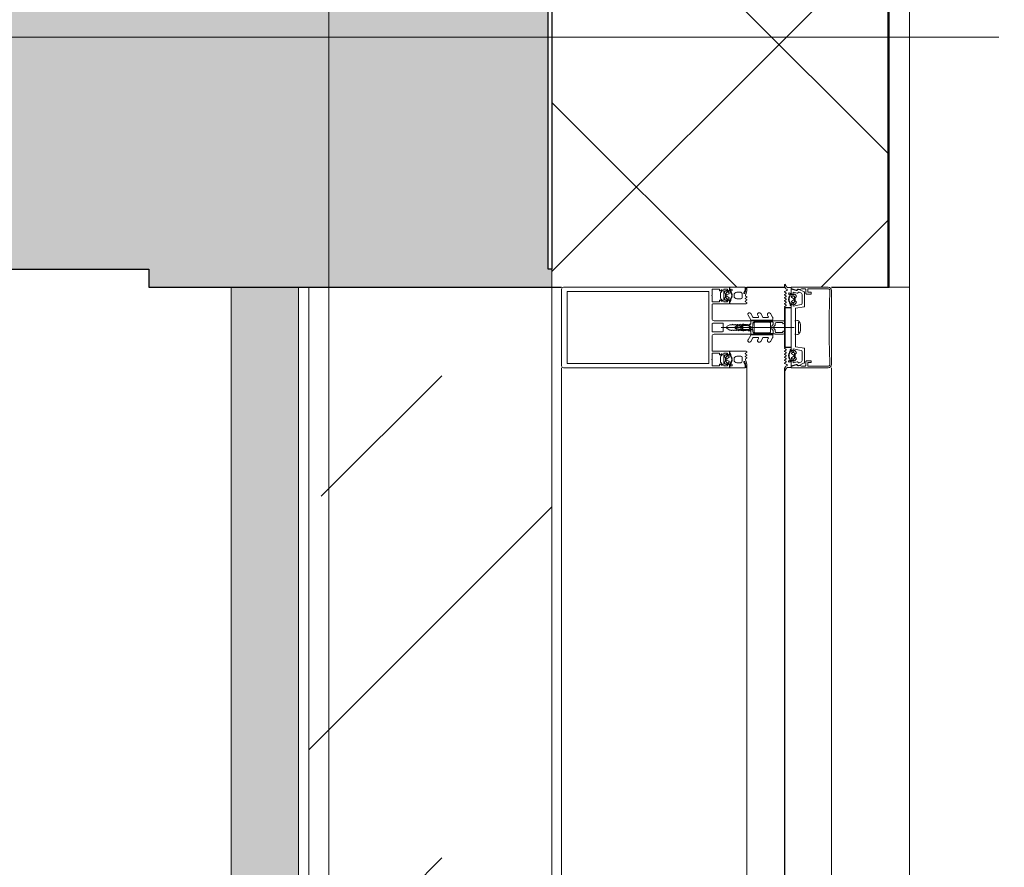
# Model space of a CAD drawing. Header units: millimetres. Extents: x -2764 to 55441, y -2158 to 22251.
# Tile 56 of 70: x 29770 to 30503, y 9782 to 10413. Entities that reach past the tile are written whole.
import ezdxf

# ---------------------------------------------------------------- set-up
doc = ezdxf.new("R2010")
doc.units = ezdxf.units.MM
doc.linetypes.add('Grid Line 1_2_', pattern=[2222.5, 1270, -317.5, 317.5, -317.5])
for name, color, linetype, lineweight in [('_Beyond_', 7, 'Continuous', 9), ('Common Edges', 7, 'Continuous', 9), ('Curtain Panels', 7, 'Continuous', 9), ('Curtain Panels-1', 7, 'Continuous', 18), ('Curtain Wall Mullions', 7, 'Continuous', 9), ('Detail Items', 7, 'Continuous', 9), ('Generic Models', 7, 'Continuous', 9), ('Grids-1', 7, 'Grid Line 1_2_', 9), ('Railings', 7, 'Continuous', 9), ('Rails', 7, 'Continuous', 9), ('Walls', 7, 'Continuous', 9), ('Walls-1', 7, 'Continuous', 25)]:
    doc.layers.add(name, color=color, linetype=linetype, lineweight=lineweight)
for name, color, linetype, lineweight, true_color in [('Color Fill-1', 7, 'Continuous', 9, 0xba7474), ('Cut Pattern-2', 7, 'Continuous', 9, 0x787878), ('Cut Pattern-4', 9, 'Continuous', 9, 0x808080), ('Railings-1', 7, 'Continuous', 9, 0xbd9e5e)]:
    doc.layers.add(name, color=color, linetype=linetype, lineweight=lineweight, true_color=true_color)

# ---------------------------------------------------------------- blocks, each defined once
blk = doc.blocks.new('System Panel - Glazed-1951105-3 Korruse põrandate  plaan')
at = {"layer": 'Curtain Panels-1'}
for p, q in [((565, 28), (-565, 28)), ((-565, 0), (565, 0))]:
    blk.add_line(p, q, dxfattribs=at)
blk = doc.blocks.new('Rectangular Mullion - HI_CovCap-30mm_Mull-125mm-V8-3 Korruse põrandate  plaan')
at = {"layer": 'Detail Items'}
for p, q in [((-30, 164.5), (-30, 151)), ((28.5, 166), (-28.5, 166)), ((30, 151), (30, 164.5)), ((-30, 157.89), (-30, 58.59)), ((-26.9, 157.89), (-26.9, 58.59)), ((26.9, 157.89), (26.9, 58.59)), ((30, 157.89), (30, 58.59)), ((-17.61, 41.5), (-17.61, 53.5)), ((-17.11, 54), (-6.51, 54)), ((-5.01, 52.5), (-5.01, 25.5)), ((-3.21, 53.5), (-3.21, 46.1)), ((2.69, 54), (-2.71, 54)), ((3.19, 46.1), (3.19, 53.5)), ((4.99, 25.5), (4.99, 52.5)), ((6.49, 54), (17.09, 54)), ((17.59, 53.5), (17.59, 41.5)), ((-26.77, 44.51), (-27.59, 43.54)), ((-27.25, 46.35), (-26.19, 47.41)), ((-25.48, 47.7), (-22.14, 47.7)), ((-22.66, 44), (-24.96, 44)), ((-21.43, 47.41), (-20.37, 46.35)), ((-20.03, 43.54), (-20.85, 44.51)), ((-2.71, 45.6), (2.69, 45.6)), ((0, -6.94), (0, 47.27)), ((20.01, 43.54), (20.83, 44.51)), ((20.35, 46.35), (21.41, 47.41)), ((22.12, 47.7), (25.46, 47.7)), ((22.64, 44), (24.94, 44)), ((26.17, 47.41), (27.23, 46.35)), ((26.75, 44.51), (27.57, 43.54)), ((-27.3, 40.8), (-27.91, 40.8)), ((-27.91, 40.2), (-26.62, 40.2)), ((-27.28, 39.59), (-27.56, 39.1)), ((-26.21, 42.9), (-26.21, 41.7)), ((-26.08, 39.62), (-26.09, 39.77)), ((-24.51, 43.4), (-25.71, 43.4)), ((-25.71, 41.2), (-25.43, 41.2)), ((-25.48, 39.51), (-25.67, 39.4)), ((-25.17, 41.35), (-24.25, 42.95)), ((-24.98, 39.2), (-25.03, 39.33)), ((-24.34, 39.22), (-24.48, 39.08)), ((-24.21, 37.6), (-23.41, 37.6)), ((-23.78, 39.04), (-23.85, 39.17)), ((-23.37, 42.95), (-22.44, 41.35)), ((-23.16, 39.23), (-23.26, 39.06)), ((-21.91, 43.4), (-23.11, 43.4)), ((-22.57, 39.21), (-22.68, 39.31)), ((-22.18, 41.2), (-21.91, 41.2)), ((-22.03, 39.56), (-22.08, 39.36)), ((-21.46, 39.68), (-21.6, 39.75)), ((-21.41, 41.7), (-21.41, 42.9)), ((-19.65, 40.8), (-20.3, 40.8)), ((19.63, 40.8), (20.28, 40.8)), ((21.39, 41.7), (21.39, 42.9)), ((21.45, 39.68), (21.59, 39.75)), ((21.89, 43.4), (23.09, 43.4)), ((22.17, 41.2), (21.89, 41.2)), ((22.01, 39.56), (22.06, 39.36)), ((23.35, 42.95), (22.43, 41.35)), ((22.56, 39.21), (22.66, 39.31)), ((23.15, 39.23), (23.25, 39.06)), ((24.19, 37.6), (23.39, 37.6)), ((23.76, 39.04), (23.84, 39.17)), ((25.16, 41.35), (24.23, 42.95)), ((24.33, 39.22), (24.47, 39.08)), ((24.49, 43.4), (25.69, 43.4)), ((24.96, 39.2), (25.01, 39.33)), ((25.69, 41.2), (25.42, 41.2)), ((25.47, 39.51), (25.65, 39.4)), ((26.06, 39.62), (26.07, 39.77)), ((26.19, 42.9), (26.19, 41.7)), ((27.89, 40.2), (26.61, 40.2)), ((27.26, 39.59), (27.55, 39.1)), ((27.29, 40.8), (27.89, 40.8)), ((-28.11, 29.29), (-25.9, 30.27)), ((-26.21, 32.6), (-26.21, 35.6)), ((-22.41, 31.6), (-25.21, 31.6)), ((-21.41, 35.6), (-21.41, 32.6)), ((-2.25, 31), (-2.46, 30.87)), ((-2.46, 30.53), (-2.26, 30.41)), ((-1.89, 34.49), (-2.11, 32.75)), ((-0.87, 36.5), (-1.7, 35.06)), ((-1.34, 33.68), (-1.33, 33.78)), ((-1.25, 31.1), (0.73, 31.1)), ((-1.12, 34.47), (-0.44, 35.65)), ((-0.61, 32.5), (-0.61, 32.42)), ((0.84, 33), (-0.11, 33)), ((0.43, 35.65), (1.11, 34.47)), ((0.59, 32.3), (0.92, 32.3)), ((1.01, 31.78), (0.73, 32.06)), ((1.69, 35.06), (0.86, 36.5)), ((1.32, 33.78), (1.33, 33.68)), ((2.09, 32.75), (1.88, 34.49)), ((2.44, 30.87), (2.23, 31)), ((2.24, 30.41), (2.44, 30.53)), ((21.39, 35.6), (21.39, 32.6)), ((22.39, 31.6), (25.19, 31.6)), ((28.09, 29.29), (25.88, 30.27)), ((26.19, 32.6), (26.19, 35.6)), ((-29.81, 29.2), (-28.52, 29.2)), ((-29.77, 28.3), (-29.77, 28.2)), ((-29.57, 28), (-28.9, 28)), ((-28.56, 28.9), (-29.17, 28.9)), ((-23.43, 28.95), (-22.97, 28.15)), ((-22.45, 28.15), (-21.96, 28.99)), ((-21.25, 28.99), (-20.77, 28.15)), ((-20.25, 28.15), (-19.76, 28.99)), ((-19.05, 28.99), (-18.56, 28.15)), ((-7.76, 23.52), (-10.34, 25.01)), ((-9.08, 27.17), (-5.66, 25.19)), ((-7.51, 19.84), (-7.51, 23.08)), ((-5.41, 9.3), (-5.41, 24.76)), ((-4.51, 25), (-3.51, 25)), ((-3.91, 22), (-3.91, 11)), ((-3.41, 22.5), (3.39, 22.5)), ((-3.31, 23.5), (-1.91, 23.5)), ((-1.71, 23.7), (-1.71, 24.9)), ((-1.41, 24.49), (-1.41, 23.99)), ((-1.11, 23.82), (-0.51, 24.17)), ((0.29, 26.2), (-1.1, 26.2)), ((0.42, 25), (0.19, 25)), ((0.33, 25.28), (0.58, 25.52)), ((0.49, 24.17), (1.41, 23.63)), ((1.91, 23.5), (3.29, 23.5)), ((3.49, 25), (4.49, 25)), ((3.89, 11), (3.89, 22)), ((4.29, 22.5), (4.29, 9.4)), ((5.39, 24.76), (5.39, 9.3)), ((5.64, 25.19), (9.07, 27.17)), ((7.49, 23.08), (7.49, 19.84)), ((10.32, 25.01), (7.74, 23.52)), ((19.03, 28.99), (18.54, 28.15)), ((20.23, 28.15), (19.74, 28.99)), ((21.24, 28.99), (20.75, 28.15)), ((22.44, 28.15), (21.95, 28.99)), ((23.42, 28.95), (22.96, 28.15)), ((29.79, 29.2), (28.5, 29.2)), ((28.54, 28.9), (29.15, 28.9)), ((29.55, 28), (28.88, 28)), ((29.75, 28.3), (29.75, 28.2)), ((-7.76, 16.23), (-10.42, 17.77)), ((-9.08, 19.88), (-8.26, 19.41)), ((-7.51, 12.55), (-7.51, 15.8)), ((7.49, 15.8), (7.49, 12.55)), ((10.4, 17.77), (7.74, 16.23)), ((8.24, 19.41), (9.07, 19.88)), ((-7.62, 8.87), (-10.42, 10.48)), ((-9.08, 12.6), (-8.26, 12.12)), ((-5.91, 8.8), (-7.37, 8.8)), ((-2.72, 8.4), (-4.03, 8.4)), ((3.39, 10.5), (-3.41, 10.5)), ((-1.7, 9), (-2.01, 8.69)), ((-1.43, 7.29), (-0.71, 8.01)), ((0.7, 8.01), (1.41, 7.29)), ((1.99, 8.69), (1.69, 9)), ((3.29, 8.4), (2.7, 8.4)), ((7.36, 8.8), (5.89, 8.8)), ((10.4, 10.48), (7.61, 8.87)), ((8.24, 12.12), (9.07, 12.6)), ((-5.01, 1), (-5.01, 6.7)), ((-3.71, 1.7), (-3.71, 6)), ((-2.71, 7), (-2.14, 7)), ((2.12, 7), (2.69, 7)), ((3.69, 6), (3.69, 1.7)), ((-30.99, -0.01), (-31.87, -0.01)), ((-26.75, -0.18), (-27.63, -1.7)), ((-25.73, -1.02), (-26.24, -0.17)), ((-23.82, -4.2), (-25.1, -4.2)), ((-25.1, -4.8), (-24.5, -4.8)), ((-24.55, -0.17), (-25.05, -1.02)), ((-24.75, -3.1), (-24.47, -3.59)), ((-23.53, -1.02), (-24.03, -0.17)), ((-23.4, -6.9), (-23.4, -5.7)), ((-23.28, -3.77), (-23.27, -3.62)), ((-22.9, -5.2), (-22.62, -5.2)), ((-22.86, -3.4), (-22.68, -3.51)), ((-22.36, -0.17), (-22.85, -1.02)), ((-22.36, -5.35), (-21.44, -6.95)), ((-22.22, -3.33), (-22.17, -3.2)), ((-21.34, -1.03), (-21.84, -0.17)), ((-21.68, -3.08), (-21.53, -3.22)), ((-21.05, -3.17), (-20.97, -3.04)), ((-20.16, -0.17), (-20.65, -1.02)), ((-20.56, -6.95), (-19.64, -5.35)), ((-20.46, -3.06), (-20.36, -3.23)), ((-19.87, -3.31), (-19.76, -3.21)), ((-19.14, -1.03), (-19.64, -0.17)), ((-19.38, -5.2), (-19.1, -5.2)), ((-19.27, -3.36), (-19.22, -3.56)), ((-18.79, -3.75), (-18.66, -3.68)), ((-18.6, -5.7), (-18.6, -6.9)), ((-17.96, -0.17), (-18.45, -1.03)), ((-17.49, -4.8), (-16.84, -4.8)), ((-16.96, -0.98), (-17.44, -0.17)), ((-15.75, -0.16), (-16.23, -0.99)), ((-3.66, 0), (-4.01, 0)), ((3.99, 0), (3.64, 0)), ((15.75, -0.16), (16.23, -0.99)), ((17.49, -4.8), (16.84, -4.8)), ((16.96, -0.98), (17.44, -0.17)), ((17.96, -0.17), (18.45, -1.03)), ((18.6, -5.7), (18.6, -6.9)), ((18.79, -3.75), (18.66, -3.68)), ((19.38, -5.2), (19.1, -5.2)), ((19.14, -1.03), (19.64, -0.17)), ((19.27, -3.36), (19.22, -3.56)), ((20.56, -6.95), (19.64, -5.35)), ((19.87, -3.31), (19.76, -3.21)), ((20.16, -0.17), (20.65, -1.02)), ((20.46, -3.06), (20.36, -3.23)), ((21.05, -3.17), (20.97, -3.04)), ((21.34, -1.03), (21.84, -0.17)), ((22.36, -5.35), (21.44, -6.95)), ((21.68, -3.08), (21.53, -3.22)), ((22.22, -3.33), (22.17, -3.2)), ((22.36, -0.17), (22.85, -1.02)), ((22.9, -5.2), (22.62, -5.2)), ((22.86, -3.4), (22.68, -3.51)), ((23.28, -3.77), (23.27, -3.62)), ((23.4, -6.9), (23.4, -5.7)), ((23.53, -1.02), (24.03, -0.17)), ((23.82, -4.2), (25.1, -4.2)), ((24.75, -3.1), (24.47, -3.59)), ((25.1, -4.8), (24.5, -4.8)), ((24.55, -0.17), (25.05, -1.02)), ((25.73, -1.02), (26.24, -0.17)), ((26.75, -0.18), (27.63, -1.7)), ((30.99, -0.01), (31.87, -0.01)), ((-26.45, -14.61), (-28.44, -10.34)), ((-26.31, -10.89), (-25.55, -12.52)), ((-24.78, -7.54), (-23.96, -8.51)), ((-24.64, -13.1), (-18.02, -13.1)), ((-21.7, -7.4), (-22.9, -7.4)), ((-22.15, -8), (-19.85, -8)), ((-19.1, -7.4), (-20.3, -7.4)), ((-18.04, -8.51), (-17.22, -7.54)), ((-14.42, -8.4), (-15.5, -14.49)), ((-5.25, -8.15), (-14.13, -8.15)), ((-0.25, -8.15), (-4.75, -8.15)), ((-4.08, -10.38), (4.08, -10.38)), ((2.26, -11.86), (-2.26, -11.86)), ((4.75, -8.15), (0.25, -8.15)), ((14.13, -8.15), (5.25, -8.15)), ((15.5, -14.49), (14.42, -8.4)), ((18.04, -8.51), (17.22, -7.54)), ((18.02, -13.1), (24.64, -13.1)), ((19.1, -7.4), (20.3, -7.4)), ((22.15, -8), (19.85, -8)), ((21.7, -7.4), (22.9, -7.4)), ((24.78, -7.54), (23.96, -8.51)), ((25.55, -12.52), (26.31, -10.89)), ((28.44, -10.34), (26.45, -14.61)), ((-25.4, -15.9), (-28.2, -15.9)), ((-15.99, -14.9), (-26, -14.9)), ((26, -14.9), (15.99, -14.9)), ((28.2, -15.9), (25.4, -15.9)), ((-23.7, -33.7), (-27.7, -33.7)), ((-27.5, -35), (27.5, -35)), ((27.7, -33.7), (23.7, -33.7))]:
    blk.add_line(p, q, dxfattribs=at)
at = {"layer": 'Detail Items', "flags": 128}
for points in [[(26.9, 151), (26.9, 161.7), (-26.9, 161.7), (-26.9, 151)], [(-30.01, 61), (-30.01, 41), (-28.11, 41), (-27.31, 41.8), (-27.31, 42.4), (-28.51, 42.4), (-28.51, 45.1), (-24.05, 45.1)], [(-26.91, 61), (-26.91, 56.3), (26.89, 56.3), (26.89, 61)], [(24.04, 45.1), (28.49, 45.1), (28.49, 42.4), (27.29, 42.4), (27.29, 41.8), (28.09, 41), (29.99, 41), (29.99, 61)], [(-24.05, 54), (-28.51, 54), (-28.51, 48.3), (-27.31, 48.3), (-27.31, 47.7), (-27.95, 47.05)], [(-19.66, 47.05), (-20.31, 47.7), (-20.31, 48.3), (-19.11, 48.3), (-19.11, 54), (-23.56, 54)], [(23.55, 54), (19.09, 54), (19.09, 48.3), (20.29, 48.3), (20.29, 47.7), (19.65, 47.05)], [(27.94, 47.05), (27.29, 47.7), (27.29, 48.3), (28.49, 48.3), (28.49, 54), (24.04, 54)], [(-23.56, 45.1), (-19.11, 45.1), (-19.11, 42.4), (-20.31, 42.4), (-20.31, 41.8), (-19.51, 41), (-18.11, 41)], [(18.09, 41), (19.49, 41), (20.29, 41.8), (20.29, 42.4), (19.09, 42.4), (19.09, 45.1), (23.55, 45.1)], [(-28.51, 40.8), (-30.01, 40.8), (-30.01, 29.4)], [(-27.51, 43.09), (-27.01, 42.8), (-27.01, 42.67)], [(-21.06, 40.2), (-19.76, 40.1), (-21.03, 40.1), (-21.03, 39.94)], [(-20.61, 42.67), (-20.61, 42.8), (-20.11, 43.09)], [(-18.04, 28.15), (-17.61, 28.9), (-17.61, 40.8), (-18.96, 40.8)], [(-2.51, 26), (-2.51, 26.95), (-2.01, 27.24), (-2.01, 28.46), (-2.51, 28.75), (-2.01, 29.04), (-2.01, 30.26), (-2.51, 30.55), (-2.01, 30.84), (-2.01, 32.06), (-2.51, 32.35), (-2.01, 32.64), (-2.01, 33.86), (-2.51, 34.15), (-2.01, 34.44), (-2.01, 35.66), (-2.51, 35.95), (-2.01, 36.24), (-2.01, 37.46), (-2.51, 37.75), (-2.01, 38.04), (-2.01, 39.26), (-2.51, 39.55), (-2.01, 39.84), (-2.01, 40.84), (-0.87, 42.8)], [(0.86, 42.8), (1.99, 40.84), (1.99, 38.89), (2.49, 38.6), (1.99, 38.31), (1.99, 37.09), (2.49, 36.8), (1.99, 36.51), (1.99, 35.29), (2.49, 35), (1.99, 34.71), (1.99, 33.49), (2.49, 33.2), (1.99, 32.91), (1.99, 31.69), (2.49, 31.4), (1.99, 31.11), (1.99, 29.89), (2.49, 29.6), (1.99, 29.31), (1.99, 28.09), (2.49, 27.8), (1.99, 27.51), (1.99, 26.29), (2.49, 26)], [(18.02, 28.15), (17.59, 28.9), (17.59, 40.8), (18.95, 40.8)], [(21.04, 40.2), (19.74, 40.1), (21.01, 40.1), (21.01, 39.94)], [(20.59, 42.67), (20.59, 42.8), (20.09, 43.09)], [(27.49, 43.09), (26.99, 42.8), (26.99, 42.67)], [(28.49, 40.8), (29.99, 40.8), (29.99, 29.4)], [(-0.36, 31.99), (0.09, 31.73), (-1.23, 31.6)], [(0.39, 31.8), (0.39, 31.9), (0.39, 32.1)], [(-3.42, 25), (-5.01, 25), (-5.01, 9.1)], [(-4.52, 8.95), (-4.31, 11), (-4.31, 22.5)], [(-1.56, 25.25), (-1.17, 25.64), (-0.21, 25.7), (-0.42, 25.6), (-1.26, 24.85)], [(-0.11, 25.3), (-0.11, 25.4), (-0.01, 25.42)], [(4.99, 1), (4.99, 25), (3.4, 25)], [(-2.66, 1), (-2.66, 1.4), (-3.41, 1.4)], [(3.39, 1.4), (2.64, 1.4), (2.64, 1)], [(-27.73, -8.72), (-28.94, -5), (-30, -5), (-30, -32.5)], [(-29.8, -2.11), (-29.8, -4.8), (-25.7, -4.8)], [(-27.5, -8.74), (-28.5, -5), (-25.3, -5), (-24.5, -5.8), (-24.5, -6.4), (-26.36, -6.4), (-25.58, -9.34)], [(-24.2, -6.67), (-24.2, -6.8), (-24.7, -7.09)], [(-17.03, -4.2), (-18.25, -4.2), (-18.22, -3.94), (-16.95, -4.1)], [(-17.3, -7.09), (-17.8, -6.8), (-17.8, -6.67)], [(-17.04, -12.27), (-16, -6.4), (-17.5, -6.4), (-17.5, -5.8), (-16.7, -5), (16.7, -5), (17.5, -5.8), (17.5, -6.4), (16, -6.4), (17.04, -12.27)], [(-16.15, -4.8), (-14.8, -4.8), (-14.8, -0.9), (-15.23, -0.16)], [(-14.7, -0.4), (-14.7, 0), (14.7, 0), (14.7, -0.4)], [(16.15, -4.8), (14.8, -4.8), (14.8, -0.9), (15.23, -0.16)], [(17.03, -4.2), (18.25, -4.2), (18.22, -3.94), (16.95, -4.1)], [(17.3, -7.09), (17.8, -6.8), (17.8, -6.67)], [(24.2, -6.67), (24.2, -6.8), (24.7, -7.09)], [(25.58, -9.34), (26.36, -6.4), (24.5, -6.4), (24.5, -5.8), (25.3, -5), (28.5, -5), (27.5, -8.74)], [(29.8, -2.11), (29.8, -4.8), (25.7, -4.8)], [(30, -32.5), (30, -5), (28.94, -5), (27.73, -8.72)], [(-28.7, -15.4), (-28.7, -12.62), (-28.4, -11.5), (-28.4, -10.2)], [(-5.2, -9.76), (-5.4, -8.23), (5.4, -8.23), (5.2, -9.76)], [(28.4, -10.2), (28.4, -11.5), (28.7, -12.62), (28.7, -15.4)], [(-28.7, -32.7), (-28.7, -17.2), (-26.2, -17.2), (-26.2, -19.7), (-24.9, -19.7), (-24.9, -16.4)], [(24.9, -16.4), (24.9, -19.7), (26.2, -19.7), (26.2, -17.2), (28.7, -17.2), (28.7, -32.7)]]:
    blk.add_lwpolyline(points, dxfattribs=at)
for points in [[(-0.01, 37), (-0.01, 35.9)], [(-14.7, -0.4), (14.7, -0.4), (14.7, -4.9), (-14.7, -4.9)]]:
    blk.add_lwpolyline(points, close=True, dxfattribs=at)
at = {"layer": 'Detail Items'}
for centre, radius, start, end in [((-28.5, 164.5), 1.5, 90, 180), ((28.5, 164.5), 1.5, 0, 90), ((-23.81, 53.95), 0.25, 11.53696, 168.46304), ((-17.11, 53.5), 0.5, 90, 180), ((-6.51, 52.5), 1.5, 360, 90), ((-2.71, 53.5), 0.5, 90, 180), ((2.69, 53.5), 0.5, 0, 90), ((6.49, 52.5), 1.5, 90, 180), ((17.09, 53.5), 0.5, 0, 90), ((23.79, 53.95), 0.25, 11.53696, 168.46304), ((-27.6, 46.7), 0.5, 135, 315), ((-26.16, 44), 0.8, 22.61561, 140.00332), ((-25.48, 46.7), 1, 90, 135), ((-24.96, 44.5), 0.5, 202.62239, 269.99966), ((-23.81, 45.05), 0.25, 11.53696, 168.46304), ((-22.66, 44.5), 0.5, 269.99881, 337.37914), ((-21.46, 44), 0.8, 40.00306, 157.37723), ((-22.14, 46.7), 1, 45, 90), ((-20.02, 46.7), 0.5, 225, 45), ((-2.71, 46.1), 0.5, 180, 270), ((2.69, 46.1), 0.5, 270, 0), ((20, 46.7), 0.5, 135, 315), ((21.44, 44), 0.8, 22.62277, 139.99694), ((22.12, 46.7), 1, 90, 135), ((22.64, 44.5), 0.5, 202.62086, 270.00119), ((23.79, 45.05), 0.25, 11.53696, 168.46304), ((24.94, 44.5), 0.5, 270.00034, 337.37761), ((26.14, 44), 0.8, 39.99668, 157.38439), ((25.46, 46.7), 1, 45, 90), ((27.58, 46.7), 0.5, 225, 45), ((-27.91, 39.55), 0.65, 90, 270), ((-28.21, 40.8), 0.3, 180, 0), ((-27.91, 39.3), 0.4, 269.99999, 330.00626), ((-27.36, 43.35), 0.3, 140.01031, 239.99507), ((-27.31, 41.1), 0.3, 270.90521, 359.98148), ((-26.41, 39.09), 1, 90.82716, 149.99773), ((-23.97, 41.89), 3.14, 165.49788, 194.50212), ((-26.62, 39.7), 0.5, 54.92212, 90), ((-26.42, 39.75), 0.339, 3.00251, 90.82171), ((-23.81, 43.71), 4.4, 234.92212, 305.84121), ((-25.71, 42.9), 0.5, 89.98992, 180.01008), ((-25.71, 41.7), 0.5, 179.98974, 270.01026), ((-24.21, 35.6), 2, 89.99744, 180.00256), ((-25.81, 39.64), 0.272, 183.0147, 299.98901), ((-25.33, 39.23), 0.316, 18.00331, 119.99297), ((-25.43, 41.5), 0.3, 269.98791, 330.00644), ((-24.7, 39.29), 0.3, 197.9991, 314.99946), ((-24.51, 43.1), 0.3, 329.99756, 90.00642), ((-24.12, 38.99), 0.316, 32.98956, 135.00901), ((-23.52, 39.21), 0.3, 213.00146, 329.99975), ((-23.11, 43.1), 0.3, 89.99872, 209.99731), ((-23.41, 35.6), 2, 0.00207, 89.99793), ((-22.89, 39.07), 0.316, 48.00262, 149.99741), ((-22.37, 39.43), 0.3, 227.99716, 345.00452), ((-22.18, 41.5), 0.3, 209.995, 270.01065), ((-21.74, 39.48), 0.3, 63.00317, 164.99853), ((-21.91, 42.9), 0.5, 0.00918, 89.99082), ((-21.91, 41.7), 0.5, 270.00904, 359.99096), ((-21.33, 39.94), 0.3, 243.00899, 359.98883), ((-21.06, 39.9), 0.3, 90, 125.84121), ((-23.65, 41.89), 3.14, 346.80247, 14.483), ((-20.3, 41.1), 0.3, 166.80247, 270), ((-20.26, 43.35), 0.3, 299.99829, 40.01132), ((-19.84, 40.53), 0.33, 270.00002, 54.90994), ((-19.76, 40.6), 0.5, 269.99115, 352.82633), ((-18.96, 40.5), 0.3, 90.00299, 172.8115), ((-18.11, 41.5), 0.5, 270, 0), ((-0.01, 42.3), 1, 30, 150), ((-0.01, 36), 1, 90.02865, 150), ((-0.01, 36), 1, 30, 89.97135), ((18.09, 41.5), 0.5, 180, 270), ((18.95, 40.5), 0.3, 7.1885, 89.99701), ((19.74, 40.6), 0.5, 187.17367, 270.00885), ((19.82, 40.53), 0.33, 125.09006, 269.99998), ((20.24, 43.35), 0.3, 139.98868, 240.00171), ((20.28, 41.1), 0.3, 270, 13.19753), ((23.64, 41.89), 3.14, 165.517, 193.19753), ((21.31, 39.94), 0.3, 180.01117, 296.99101), ((21.04, 39.9), 0.3, 54.15879, 90), ((23.79, 43.71), 4.4, 234.15879, 305.07788), ((21.89, 42.9), 0.5, 90.00918, 179.99082), ((21.89, 41.7), 0.5, 180.00904, 269.99096), ((23.39, 35.6), 2, 90.00207, 179.99793), ((21.72, 39.48), 0.3, 15.00147, 116.99683), ((22.35, 39.43), 0.3, 194.99548, 312.00284), ((22.17, 41.5), 0.3, 269.98935, 330.005), ((22.87, 39.07), 0.316, 30.00259, 131.99738), ((23.09, 43.1), 0.3, 330.00269, 90.00128), ((23.51, 39.21), 0.3, 210.00025, 326.99854), ((24.1, 38.99), 0.316, 44.99099, 147.01044), ((24.49, 43.1), 0.3, 89.99358, 210.00244), ((24.19, 35.6), 2, 359.99744, 90.00256), ((24.68, 39.29), 0.3, 225.00054, 342.0009), ((25.31, 39.23), 0.316, 60.00703, 161.99669), ((25.42, 41.5), 0.3, 209.99356, 270.01209), ((25.79, 39.64), 0.272, 240.01099, 356.9853), ((25.69, 42.9), 0.5, 359.98992, 90.01008), ((25.69, 41.7), 0.5, 269.98974, 0.01026), ((26.41, 39.75), 0.339, 89.17829, 176.99749), ((26.61, 39.7), 0.5, 90, 125.07788), ((26.4, 39.09), 1, 30.00227, 89.17284), ((23.95, 41.89), 3.14, 345.49788, 14.50212), ((27.29, 41.1), 0.3, 180.01852, 269.09479), ((27.34, 43.35), 0.3, 300.00493, 39.98969), ((27.89, 39.3), 0.4, 209.99374, 270.00001), ((28.19, 40.8), 0.3, 180, 0), ((27.89, 39.55), 0.65, 270, 90), ((-29.81, 29.4), 0.2, 180.00831, 269.99607), ((-28.56, 35.2), 6.3, 270.00036, 298.07213), ((-25.21, 32.6), 1, 179.99283, 270.00717), ((-25.76, 29.95), 0.35, 298.07479, 113.99842), ((-22.41, 32.6), 1, 270.00127, 359.99873), ((-2.36, 30.7), 0.2, 120, 240), ((17.74, 30.31), 20, 179.72362, 190.22002), ((17.74, 30.31), 20, 173, 178.04971), ((-0.41, 34.31), 1.5, 150, 173), ((46.54, 30.33), 48, 179.3132, 184.71248), ((-1.25, 30.9), 0.2, 90, 179.3132), ((46.54, 30.33), 48, 176, 178.23414), ((-1.23, 31.8), 0.2, 178.23414, 270), ((0.26, 33.67), 1.6, 150, 176), ((-0.11, 32.5), 0.5, 90, 180), ((-0.11, 32.42), 0.5, 180, 240), ((-0.01, 35.4), 0.5, 90.0573, 150), ((-0.01, 35.4), 0.5, 30, 89.9427), ((0.19, 31.9), 0.2, 240, 0), ((0.19, 31.8), 0.2, 270, 0), ((0.59, 32.1), 0.2, 90, 180), ((0.59, 31.92), 0.2, 45, 180), ((0.73, 31.5), 0.4, 270, 45), ((0.84, 33.5), 0.5, 270, 3.83017), ((0.92, 31.8), 0.5, 1.77701, 90), ((-0.28, 33.67), 1.6, 4, 30), ((-46.56, 30.33), 48, 354.4962, 1.77701), ((-46.56, 30.33), 48, 3.83017, 4), ((0.39, 34.31), 1.5, 7, 30), ((-17.76, 30.31), 20, 349.77998, 0.27638), ((-17.76, 30.31), 20, 1.95029, 7), ((2.34, 30.7), 0.2, 300, 60), ((22.39, 32.6), 1, 180.00127, 269.99873), ((25.19, 32.6), 1, 269.99283, 0.00717), ((25.74, 29.95), 0.35, 66.00158, 241.92521), ((28.54, 35.2), 6.3, 241.92787, 269.99964), ((29.79, 29.4), 0.2, 270.00393, 359.99169), ((-29.17, 28.3), 0.6, 89.98982, 180.01236), ((-29.57, 28.2), 0.2, 179.96202, 270.02268), ((-28.9, 38.7), 10.7, 270.00064, 296.66019), ((-28.52, 30.2), 1, 270.00453, 293.99379), ((-23.87, 28.68), 0.51, 31.80694, 116.66143), ((-22.71, 28.3), 0.3, 209.9964, 330.0036), ((-21.61, 28.79), 0.41, 29.9985, 150.0015), ((-20.51, 28.3), 0.3, 209.9964, 330.0036), ((-19.4, 28.79), 0.41, 30.00523, 149.99477), ((-18.3, 28.3), 0.3, 209.9964, 330.0036), ((-9.69, 26.13), 1.3, 154.41173, 240), ((-9.73, 26.04), 1.3, 60, 150), ((-8.01, 23.08), 0.5, 0, 60), ((-5.91, 24.76), 0.5, 360, 60), ((-4.51, 25.5), 0.5, 180, 270), ((-3.31, 22.5), 1, 90, 180), ((-3.41, 22), 0.5, 90, 180), ((-3.51, 26), 1, 270, 0), ((-3.42, 26.5), 1.5, 270, 10.22002), ((-1.91, 23.7), 0.2, 270, 0), ((-1.21, 24.9), 0.5, 135, 180), ((-0.91, 24.49), 0.5, 135, 180), ((-1.21, 23.99), 0.2, 180, 300), ((-1.1, 26.4), 0.2, 184.71248, 270), ((-1.03, 25.5), 0.2, 90, 135), ((-0.42, 25.4), 0.2, 90, 135), ((-0.01, 23.3), 1, 60, 120), ((-0.31, 25.4), 0.2, 360, 90), ((-0.21, 25.5), 0.2, 360, 90), ((0.19, 25.3), 0.3, 180, 270), ((0.19, 25.42), 0.2, 180, 315), ((0.29, 25.8), 0.4, 315, 90), ((0.42, 25.8), 0.8, 270, 354.4962), ((1.91, 24.5), 1, 240, 270), ((3.4, 26.5), 1.5, 169.77998, 270), ((3.49, 26), 1, 180, 270), ((3.29, 22.5), 1, 360, 90), ((3.39, 22), 0.5, 360, 90), ((4.49, 25.5), 0.5, 270, 360), ((5.89, 24.76), 0.5, 120, 180), ((7.99, 23.08), 0.5, 120, 180), ((9.72, 26.04), 1.3, 30, 120), ((9.67, 26.13), 1.3, 300, 25.58827), ((18.28, 28.3), 0.3, 209.9964, 330.0036), ((19.39, 28.79), 0.41, 30.00523, 149.99477), ((20.49, 28.3), 0.3, 209.9964, 330.0036), ((21.59, 28.79), 0.41, 29.9985, 150.0015), ((22.7, 28.3), 0.3, 209.9964, 330.0036), ((23.85, 28.68), 0.51, 63.33857, 148.19306), ((28.88, 38.7), 10.7, 243.33981, 269.99936), ((28.5, 30.2), 1, 246.00621, 269.99547), ((29.15, 28.3), 0.6, 359.98764, 90.01018), ((29.55, 28.2), 0.2, 269.97732, 0.03798), ((-9.82, 18.81), 1.2, 150, 240), ((-9.73, 18.76), 1.3, 60, 150), ((-8.01, 19.84), 0.5, 240, 0), ((-8.01, 15.8), 0.5, 0, 60), ((7.99, 19.84), 0.5, 180, 300), ((7.99, 15.8), 0.5, 120, 180), ((9.72, 18.76), 1.3, 30, 120), ((9.8, 18.81), 1.2, 300, 30), ((-9.82, 11.52), 1.2, 150, 240), ((-9.73, 11.47), 1.3, 60, 150), ((-8.01, 12.55), 0.5, 240, 0), ((-7.37, 9.3), 0.5, 240, 270), ((-5.91, 9.3), 0.5, 270, 0), ((-4.01, 9.1), 1, 180, 216.8699), ((-5.61, 7.9), 1, 323.1301, 36.8699), ((-4.03, 8.9), 0.5, 174, 270), ((-3.41, 11), 0.5, 180, 270), ((-2.72, 9.4), 1, 270, 315), ((-0.01, 7.3), 2.4, 45, 135), ((-0.01, 7.3), 1, 45, 135), ((2.7, 9.4), 1, 225, 270), ((3.29, 9.4), 1, 270, 0), ((3.39, 11), 0.5, 270, 0), ((5.89, 9.3), 0.5, 180, 270), ((7.36, 9.3), 0.5, 270, 300), ((7.99, 12.55), 0.5, 180, 300), ((9.72, 11.47), 1.3, 30, 120), ((9.8, 11.52), 1.2, 300, 30), ((-4.01, 6.7), 1, 143.1301, 180), ((-4.01, 1), 1, 180, 270), ((-2.71, 6), 1, 90, 180), ((-3.41, 1.7), 0.3, 180, 270), ((-3.66, 1), 1, 270, 0), ((-2.14, 8), 1, 270, 315), ((2.12, 8), 1, 225, 270), ((3.64, 1), 1, 180, 270), ((2.69, 6), 1, 360, 90), ((3.39, 1.7), 0.3, 270, 0), ((3.99, 1), 1, 270, 0), ((-31.87, -0.31), 0.3, 89.9022, 261.64334), ((-32.33, -3.43), 2.86, 27.59211, 81.64334), ((-30.99, -2.01), 2, 80.45454, 89.9022), ((-31.14, -2.91), 2.91, 25.36369, 80.45454), ((-28.06, -1.45), 0.5, 205.36369, 330.16485), ((-26.49, -0.33), 0.3, 30.71536, 150.16485), ((-25.1, -3.55), 0.65, 90, 270), ((-25.39, -0.78), 0.417, 215.13204, 324.86796), ((-25.4, -4.8), 0.3, 0, 180), ((-25.1, -3.3), 0.4, 29.99374, 90.00001), ((-24.55, -7.35), 0.3, 120.00493, 219.98969), ((-24.29, -0.32), 0.3, 30.58867, 149.53464), ((-24.5, -5.1), 0.3, 0.01852, 89.09479), ((-23.61, -3.09), 1, 210.00227, 269.17284), ((-21.16, -5.89), 3.14, 165.49788, 194.50212), ((-23.82, -3.7), 0.5, 270, 305.07788), ((-23.62, -3.75), 0.339, 269.17829, 356.99749), ((-23.19, -0.78), 0.415, 215.01205, 324.98795), ((-21, -7.71), 4.4, 54.15879, 125.07788), ((-22.9, -5.7), 0.5, 89.98974, 180.01026), ((-22.9, -6.9), 0.5, 179.98992, 270.01008), ((-23, -3.64), 0.272, 60.01099, 176.9853), ((-22.52, -3.23), 0.316, 240.00703, 341.99669), ((-22.62, -5.5), 0.3, 29.99356, 90.01209), ((-22.1, -0.32), 0.3, 30.14481, 149.53463), ((-21.89, -3.29), 0.3, 45.00054, 162.0009), ((-21.7, -7.1), 0.3, 269.99358, 30.00244), ((-21.31, -2.99), 0.316, 224.99099, 327.01044), ((-21, -0.77), 0.43, 217.84365, 323.82344), ((-20.72, -3.21), 0.3, 30.00025, 146.99854), ((-20.3, -7.1), 0.3, 150.00269, 270.00128), ((-20.08, -3.07), 0.316, 210.00259, 311.99738), ((-19.9, -0.32), 0.3, 30.34487, 149.53462), ((-19.56, -3.43), 0.3, 14.99548, 132.00284), ((-19.38, -5.5), 0.3, 89.98935, 150.005), ((-18.93, -3.48), 0.3, 195.00147, 296.99683), ((-18.8, -0.79), 0.419, 215.46653, 324.69988), ((-19.1, -5.7), 0.5, 0.00904, 89.99096), ((-19.1, -6.9), 0.5, 270.00918, 359.99082), ((-18.52, -3.94), 0.3, 0.01117, 116.99101), ((-18.25, -3.9), 0.3, 234.15879, 270), ((-17.7, -0.33), 0.3, 30.34457, 149.76853), ((-20.84, -5.89), 3.14, 345.517, 13.19753), ((-17.49, -5.1), 0.3, 90, 193.19753), ((-17.45, -7.35), 0.3, 319.98868, 60.00171), ((-17.03, -4.53), 0.33, 305.09006, 89.99998), ((-16.59, -0.8), 0.416, 206.95413, 331.56801), ((-16.95, -4.6), 0.5, 7.17367, 90.00885), ((-16.15, -4.5), 0.3, 187.1885, 269.99701), ((-15.49, -0.31), 0.3, 29.79649, 150.13199), ((15.49, -0.31), 0.3, 29.86801, 150.20351), ((16.15, -4.5), 0.3, 270.00299, 352.8115), ((16.59, -0.8), 0.416, 208.43199, 333.04587), ((16.95, -4.6), 0.5, 89.99115, 172.82633), ((17.03, -4.53), 0.33, 90.00002, 234.90994), ((17.45, -7.35), 0.3, 119.99829, 220.01132), ((17.7, -0.33), 0.3, 30.23147, 149.65543), ((17.49, -5.1), 0.3, 346.80247, 90), ((20.84, -5.89), 3.14, 166.80247, 194.483), ((18.52, -3.94), 0.3, 63.00899, 179.98883), ((18.25, -3.9), 0.3, 270, 305.84121), ((21, -7.71), 4.4, 54.92212, 125.84121), ((18.8, -0.79), 0.419, 215.30012, 324.53347), ((19.1, -5.7), 0.5, 90.00904, 179.99096), ((19.1, -6.9), 0.5, 180.00918, 269.99082), ((18.93, -3.48), 0.3, 243.00317, 344.99853), ((19.56, -3.43), 0.3, 47.99716, 165.00452), ((19.38, -5.5), 0.3, 29.995, 90.01065), ((19.9, -0.32), 0.3, 30.46538, 149.65513), ((20.08, -3.07), 0.316, 228.00262, 329.99741), ((20.3, -7.1), 0.3, 269.99872, 29.99731), ((20.72, -3.21), 0.3, 33.00146, 149.99975), ((21, -0.77), 0.43, 216.17656, 322.15635), ((21.31, -2.99), 0.316, 212.98956, 315.00901), ((21.7, -7.1), 0.3, 149.99756, 270.00642), ((21.89, -3.29), 0.3, 17.9991, 134.99946), ((22.1, -0.32), 0.3, 30.46537, 149.85519), ((22.52, -3.23), 0.316, 198.00331, 299.99297), ((22.62, -5.5), 0.3, 89.98791, 150.00644), ((23.19, -0.78), 0.415, 215.01205, 324.98795), ((23, -3.64), 0.272, 3.0147, 119.98901), ((22.9, -5.7), 0.5, 359.98974, 90.01026), ((22.9, -6.9), 0.5, 269.98992, 0.01008), ((23.62, -3.75), 0.339, 183.00251, 270.82171), ((23.82, -3.7), 0.5, 234.92212, 270), ((23.61, -3.09), 1, 270.82716, 329.99773), ((24.29, -0.32), 0.3, 30.46536, 149.41133), ((24.5, -5.1), 0.3, 90.90521, 179.98148), ((21.16, -5.89), 3.14, 345.49788, 14.50212), ((24.55, -7.35), 0.3, 320.01031, 59.99507), ((25.1, -3.3), 0.4, 89.99999, 150.00626), ((25.39, -0.78), 0.417, 215.13204, 324.86796), ((25.1, -3.55), 0.65, 270, 90), ((25.4, -4.8), 0.3, 0, 180), ((26.49, -0.33), 0.3, 29.83515, 149.28464), ((28.06, -1.45), 0.5, 209.83515, 334.63631), ((31.14, -2.91), 2.91, 99.54546, 154.63631), ((32.33, -3.43), 2.86, 98.35666, 152.40789), ((30.99, -2.01), 2, 90.0978, 99.54546), ((31.87, -0.31), 0.3, 278.35666, 90.0978), ((-27.9, -10.09), 0.6, 98.44171, 205), ((-27.6, -10.2), 0.8, 121.49936, 180), ((-28.37, -8.94), 0.674, 301.49936, 19.34653), ((-28.08, -8.9), 0.6, 278.44171, 15), ((-26, -14.4), 0.5, 205, 270), ((-25.77, -10.64), 0.6, 108.81925, 205), ((-26.16, -9.5), 0.6, 288.81925, 15), ((-24.64, -12.1), 1, 205, 270), ((-23.35, -8), 0.8, 219.99668, 337.38439), ((-22.15, -8.5), 0.5, 90.00034, 157.37761), ((-19.85, -8.5), 0.5, 22.62086, 90.00119), ((-18.65, -8), 0.8, 202.62277, 319.99694), ((-18.02, -12.1), 1, 270, 350), ((-15.99, -14.4), 0.5, 270, 350), ((-14.13, -8.45), 0.3, 90, 170), ((-5, -8.21), 0.256, 12.68038, 167.31962), ((-3.07, -9.23), 2.2, 193.97324, 242.72539), ((0.08, -2.75), 9.41, 243.7681, 255.57425), ((0, -8.21), 0.256, 12.68038, 167.31962), ((-0.08, -2.75), 9.4, 284.42134, 296.233), ((3.07, -9.23), 2.2, 297.27203, 346.02935), ((5, -8.21), 0.256, 12.68038, 167.31962), ((14.13, -8.45), 0.3, 10, 90), ((15.99, -14.4), 0.5, 190, 270), ((18.02, -12.1), 1, 190, 270), ((18.65, -8), 0.8, 220.00306, 337.37723), ((19.85, -8.5), 0.5, 89.99881, 157.37914), ((22.15, -8.5), 0.5, 22.62239, 89.99966), ((23.35, -8), 0.8, 202.61561, 320.00332), ((24.64, -12.1), 1, 270, 335), ((26.16, -9.5), 0.6, 165, 251.18075), ((25.77, -10.64), 0.6, 335, 71.18075), ((26, -14.4), 0.5, 270, 335), ((28.08, -8.9), 0.6, 165, 261.55829), ((28.37, -8.94), 0.674, 160.65347, 238.50064), ((27.9, -10.09), 0.6, 335, 81.55829), ((27.6, -10.2), 0.8, 360, 58.50064), ((-28.2, -15.4), 0.5, 179.97193, 270.02719), ((-25.4, -16.4), 0.5, 359.9693, 90.0307), ((25.4, -16.4), 0.5, 89.9693, 180.0307), ((28.2, -15.4), 0.5, 269.97106, 0.02631), ((-27.5, -32.5), 2.5, 179.99803, 270.00197), ((-27.7, -32.7), 0.999, 179.97005, 270.02995), ((0, -495.11), 462.02, 87.05964, 92.94036), ((27.5, -32.5), 2.5, 269.99565, 0.00418), ((27.7, -32.7), 1, 269.97299, 0.02526)]:
    blk.add_arc(centre, radius, start, end, dxfattribs=at)
blk = doc.blocks.new('Rectangular Mullion - Schüco hor_ tran_ cover cap 45mm_ profiil 130mm-1951103-3 Korruse põrandate  plaan')
at = {"layer": 'Curtain Wall Mullions'}
for p, q in [((30173.09, 10153.77), (30173.09, 9023.77)), ((30339.19, 9023.77), (30339.19, 10153.77)), ((30374.09, 9023.77), (30374.09, 10153.77))]:
    blk.add_line(p, q, dxfattribs=at)
blk = doc.blocks.new('Generic Models 29 - Generic Models 27-1787128-3 Korruse põrandate  plaan')
at = {"layer": '_Beyond_'}
blk.add_line((29985, 10213.77), (29985, 8969.59), dxfattribs=at)
blk = doc.blocks.new('Railing - Railing-2228128-3 Korruse põrandate  plaan')
at = {"layer": 'Railings-1'}
h = blk.add_hatch(color=256, dxfattribs=at)
h.paths.add_polyline_path([(29927.23, 7522.77), (29977.23, 7522.77), (29977.23, 8689.59), (29927.23, 8689.59), (29927.23, 7527.77)], flags=0)
h.paths.add_polyline_path([(29935.85, 8969.59), (29977.23, 8969.59), (29977.23, 10213.77), (29927.23, 10213.46), (29927.23, 8969.59)], flags=0)
at = {"layer": 'Rails'}
for p, q in [((29927.23, 10213.77), (29927.23, 8969.59)), ((29977.23, 8969.59), (29977.23, 10213.77))]:
    blk.add_line(p, q, dxfattribs=at)

msp = doc.modelspace()

# ---------------------------------------------------------------- hatches: boundary and pattern name
at = {"layer": 'Color Fill-1'}
h = msp.add_hatch(dxfattribs=at)
h.set_pattern_fill('FP_37', color=256, style=0, pattern_type=2)
h.set_pattern_definition([(45, (0, 0), (-179.6051, 179.6051), []), (45, (179.6, 0), (-179.6051, 179.6051), [127, -127])])
h.paths.add_polyline_path([(29345.98, 7360), (29345.98, 7520), (29320.98, 7520), (29320.98, 7370), (29335.98, 7370), (29335.98, 7360)], flags=0)
h.paths.add_polyline_path([(28155.98, 7360), (28155.98, 7370), (29270.98, 7370), (29270.98, 7520), (28145.98, 7520), (28145.98, 7360)], flags=0)
h.paths.add_polyline_path([(29855.71, 7520), (30128.49, 7520), (30128.49, 7522.77), (30165.98, 7522.77), (30165.13, 7648.77), (30065.98, 7648.77), (30065.98, 7748.77), (30010, 7748.77), (30010, 7527.36), (29977.23, 7527.36), (29977.23, 7522.77), (29927.23, 7522.77), (29927.23, 7527.77), (29855.71, 7527.77)], flags=0)
h.paths.add_polyline_path([(30128.49, 7653.77), (30160.98, 7653.77), (30160.98, 7743.77), (30070.98, 7743.77), (30070.98, 7653.77)], flags=0)
h.paths.add_polyline_path([(29985, 7773.77), (30165.98, 7773.77), (30165.65, 8689.59), (29985, 8689.59), (29985, 7822.07)], flags=0)
h.paths.add_polyline_path([(27467.64, 8752.98), (27845.74, 8752.98), (27845.74, 8991.77), (25384.9, 8991.77), (25384.9, 8752.98), (27460.41, 8752.98)], flags=0)
h.paths.add_polyline_path([(30015.7, 8969.59), (30165.98, 8969.59), (30165.98, 10213.77), (29985, 10213.77), (29985, 8969.59)], flags=0)
h.paths.add_polyline_path([(30163.09, 10227.11), (30165.98, 10227.24), (30165.98, 10402.11), (30163.09, 10402.11), (30163.09, 10227.26)], flags=0)
at = {"layer": 'Cut Pattern-2'}
h = msp.add_hatch(color=256, dxfattribs=at)
h.paths.add_polyline_path([(25418.21, 10227.11), (30163.09, 10227.11), (30163.09, 10577.11), (25418.21, 10577.11)], flags=0)
h.paths.add_polyline_path([(24163.09, 10227.11), (24218.21, 10227.11), (24218.21, 10577.11), (24163.09, 10577.11), (24163.09, 10241.77)], flags=0)
msp.add_hatch(color=256, dxfattribs=at).paths.add_polyline_path([(30015.7, 10213.77), (30165.98, 10213.77), (30165.98, 10227.11), (29865.98, 10227.11), (29865.98, 10213.77), (29985, 10213.77)], flags=0)
at = {"layer": 'Cut Pattern-4'}
h = msp.add_hatch(dxfattribs=at)
h.set_pattern_fill('FP_2', color=256, style=0, pattern_type=2)
h.set_pattern_definition([(45, (0, 0), (-106.066, 106.066), []), (135, (0, 0), (-106.066, -106.066), [])])
h.paths.add_polyline_path([(30415.98, 8703.77), (30415.98, 8963.77), (30165.98, 8963.77), (30165.98, 8703.77), (30374.48, 8703.77)], flags=0)
h.paths.add_polyline_path([(30173.09, 10213.77), (30415.98, 10213.77), (30415.98, 10579.11), (30165.98, 10579.11), (30165.98, 10213.77)], flags=0)
h.paths.add_polyline_path([(30415.98, 11824.11), (30415.98, 18111.91), (30343.32, 18111.91), (30343.32, 11824.11), (30366.98, 11824.11)], flags=0)

# ---------------------------------------------------------------- linework, layer by layer
at = {"layer": 'Common Edges'}
for p, q in [((30415.98, 10213.77), (30415.98, 10579.11)), ((30165.98, 10227.11), (30165.98, 10213.77))]:
    msp.add_line(p, q, dxfattribs=at)
at = {"layer": 'Grids-1'}
for p, q in [((30000, 17517.11), (30000, 942.09)), ((336.05, 10400), (35503, 10400))]:
    msp.add_line(p, q, dxfattribs=at)
at = {"layer": 'Walls'}
for p, q in [((30431.98, 11777.11), (30431.98, 7773.77)), ((30165.98, 8969.59), (30165.98, 10213.77)), ((30416.98, 10213.77), (30431.98, 10213.77))]:
    msp.add_line(p, q, dxfattribs=at)
at = {"layer": 'Walls-1'}
for p, q in [((30163.09, 10227.11), (30163.09, 10577.11)), ((30165.98, 10577.11), (30165.98, 10227.11)), ((30416.98, 10213.77), (30416.98, 10579.11)), ((25418.21, 10227.11), (29865.98, 10227.11)), ((29865.98, 10227.11), (29865.98, 10213.77)), ((30165.98, 10227.11), (30163.09, 10227.11)), ((29865.98, 10213.77), (30173.09, 10213.77)), ((30311.09, 10213.77), (30339.09, 10213.77)), ((30374.09, 10213.77), (30416.98, 10213.77))]:
    msp.add_line(p, q, dxfattribs=at)

# ---------------------------------------------------------------- block references
at = {"layer": 'Curtain Panels', "rotation": 90.0000000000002}
msp.add_blockref('System Panel - Glazed-1951105-3 Korruse põrandate  plaan', (30339.09, 9588.77), dxfattribs=at)
at = {"layer": 'Curtain Wall Mullions', "rotation": 90.0000000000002}
msp.add_blockref('Rectangular Mullion - HI_CovCap-30mm_Mull-125mm-V8-3 Korruse põrandate  plaan', (30339.09, 10183.77), dxfattribs=at)
at = {"layer": 'Curtain Wall Mullions'}
msp.add_blockref('Rectangular Mullion - Schüco hor_ tran_ cover cap 45mm_ profiil 130mm-1951103-3 Korruse põrandate  plaan', (0, 0), dxfattribs=at)
at = {"layer": 'Generic Models'}
msp.add_blockref('Generic Models 29 - Generic Models 27-1787128-3 Korruse põrandate  plaan', (0, 0), dxfattribs=at)
at = {"layer": 'Railings'}
msp.add_blockref('Railing - Railing-2228128-3 Korruse põrandate  plaan', (0, 0), dxfattribs=at)

doc.saveas('drawing.dxf')
